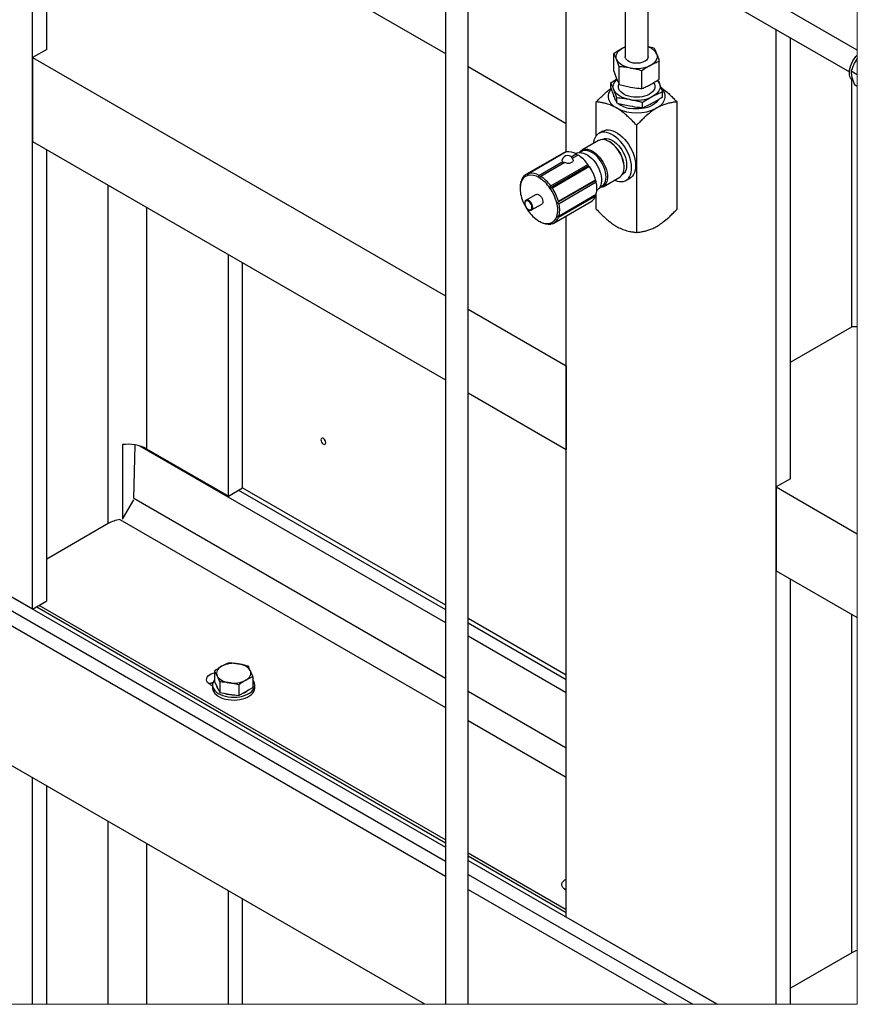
# Model space of a CAD drawing. Header units: millimetres. Extents: x 0 to 25230, y 0 to 17820.
# Tile 4 of 244: x 3723 to 5557, y 1283 to 3438. Entities that reach past the tile are written whole.
import ezdxf

# ---------------------------------------------------------------- set-up
doc = ezdxf.new("R2010")
doc.units = ezdxf.units.MM
doc.linetypes.add('SLD-Sólida', pattern=[0])
doc.layers.add('REFERÊNCIAS', color=9, linetype='SLD-Sólida')

msp = doc.modelspace()

# ---------------------------------------------------------------- linework, layer by layer
at = {"color": 7, "linetype": 'SLD-Sólida', "lineweight": 25, "ltscale": 30}
for p, q in [((4654.7, 3925), (4654.7, 1282.7)), ((4704.7, 1282.7), (4704.7, 3925)), ((5556.7, 3371.7), (5156.8, 3602.6)), ((5131.8, 3559.3), (5539.4, 3324)), ((5048.6, 3540.1), (5048.6, 3357.4)), ((5098.6, 3357.4), (5098.6, 3540.1)), ((5023.9, 3326), (5023.9, 3364.7)), ((5043, 3376.5), (5048.6, 3379.2)), ((5123.2, 3308.3), (5123.2, 3347)), ((5556.7, 3353.2), (5552.2, 3346.4)), ((5035.5, 3296.7), (5035.5, 3335.5)), ((5085.1, 3287.9), (5085.1, 3326.6)), ((5543.5, 3326.4), (5556.7, 3318.7)), ((5017, 3289.4), (5017, 3300.3)), ((5130.1, 3269.3), (5130.1, 3280.2)), ((5550.8, 3296.3), (5556.7, 3292.9)), ((4985.2, 3184.5), (4985.2, 3258.5)), ((5030.2, 3256.1), (5030.2, 3267)), ((5086.7, 3246), (5086.7, 3256.9)), ((5162, 3023.6), (5162, 3258.5)), ((4999.7, 3194.5), (4990.9, 3189.4)), ((5073.6, 3207.4), (5073.6, 2972.6)), ((4990.3, 3173.9), (4953.9, 3152.9)), ((4998.5, 3176.2), (4998.3, 3176.1)), ((5014.9, 3170.7), (5013.4, 3171.6)), ((4834.7, 3101), (4916.2, 3148.1)), ((4919.6, 3149), (4838.1, 3101.9)), ((4916.2, 3148.1), (4917, 3147.4)), ((4953.5, 3150.2), (4948.6, 3147.4)), ((4912.7, 3146.5), (4831.2, 3099.4)), ((4859.7, 3097.5), (4912.2, 3127.8)), ((4930.3, 3138.3), (4941.2, 3144.6)), ((4945.4, 3142.1), (4933, 3135)), ((4944.9, 3146.8), (4939.7, 3145.3)), ((4941.2, 3144.6), (4943.3, 3140.9)), ((4916.4, 3125.4), (4864, 3095.1)), ((4967.5, 3117.9), (4883.9, 3069.6)), ((4885.6, 3074.5), (4967, 3121.6)), ((4970.5, 3116.7), (4889, 3069.7)), ((4967, 3121.6), (4967.5, 3117.9)), ((4967.5, 3117.9), (4970.5, 3116.7)), ((5046.1, 3115), (5046.1, 3116.7)), ((4820, 3083.6), (4820.8, 3084)), ((4982.5, 3085.5), (4898.8, 3037.2)), ((4902.3, 3040.8), (4983.8, 3087.8)), ((4983.8, 3087.8), (4982.5, 3085.5)), ((4982.5, 3085.5), (4985.1, 3082.4)), ((5000.1, 3072.8), (5036.5, 3093.8)), ((5042.4, 3099.7), (5042.6, 3099.8)), ((5050.2, 3086.6), (5059.1, 3091.7)), ((4818.5, 3071.4), (4818.5, 3068.9)), ((4985.1, 3082.4), (4903.6, 3035.4)), ((4986.5, 3064.3), (4990.3, 3068.1)), ((4992.7, 3071), (4997.5, 3073.8)), ((4853.6, 3055.7), (4831.5, 3043)), ((4892.5, 2993.3), (4973.9, 3040.4)), ((4983.8, 3052.3), (4902.3, 3005.2)), ((4903.6, 3009.1), (4985.1, 3056.2)), ((4982.9, 3054.9), (4983.8, 3052.3)), ((4985.2, 3023.6), (4985.2, 3056.4)), ((4843.7, 3021.8), (4865.8, 3034.5)), ((4887.6, 2992), (4885.6, 2990.8))]:
    msp.add_line(p, q, dxfattribs=at)
at = {"color": 7, "linetype": 'SLD-Sólida', "lineweight": 18, "ltscale": 30, "flags": 128}
msp.add_lwpolyline([(2790.6, 1282.7), (2796.5, 1282.7), (2938, 1282.7), (2973.3, 1282.7), (3114.7, 1282.7), (3123.6, 1282.7), (3128.8, 1282.7), (3278, 1282.7), (3291.5, 1282.7), (3751.1, 1282.7), (3782.1, 1282.7), (3916.4, 1282.7), (4001.3, 1282.7), (4179.8, 1282.7), (4210.8, 1282.7), (4609.9, 1282.7), (4654.7, 1282.7), (4704.7, 1282.7), (5140.3, 1282.7), (5196.9, 1282.7), (5249.9, 1282.7), (5249.9, 1282.7), (5379.2, 1282.7), (5410.2, 1282.7), (5556.7, 1282.7), (5556.7, 1400.7), (5556.7, 2129.3), (5556.7, 2313.1), (5556.7, 2766.1), (5556.7, 3292.9), (5556.7, 3318.7), (5556.7, 3353.2), (5556.7, 3361), (5556.7, 3371.7), (5556.7, 3471.5), (5556.7, 3519.3), (5556.7, 3577.1), (5556.7, 3621.4), (5556.7, 3679.1), (5556.7, 3969.6), (5556.7, 4132.9), (5556.7, 4296.2), (5556.7, 4327), (5556.7, 4367.8), (5556.7, 4786.6), (5556.7, 4789.6), (5556.7, 4805.7), (5556.7, 5060.8), (5556.7, 5060.8), (5556.7, 5305.5), (5556.7, 5354.4), (5556.7, 5370.5), (5556.7, 5384), (5556.7, 5488.1), (5556.7, 5528.9), (5556.7, 5947.6), (5556.7, 5950.7), (5556.7, 5966.8), (5556.7, 5996.7), (5504.9, 5996.7), (5476.9, 5996.7), (5471.7, 5996.7), (4701.8, 5996.7), (4676.9, 5996.7), (4566, 5996.7), (4445.2, 5996.7), (4442.2, 5996.7), (4416.4, 5996.7), (4413.4, 5996.7), (4372.9, 5996.7), (4367.4, 5996.7), (4360.5, 5996.7), (4359.3, 5996.7), (3936.6, 5996.7), (3936.6, 5996.7), (3618.4, 5996.7)], dxfattribs=at)
at = {"color": 7, "linetype": 'SLD-Sólida', "lineweight": 25, "ltscale": 30, "flags": 128}
for points in [[(5029.7, 3351.7), (5028.8, 3355), (5028.6, 3358.4), (5029.2, 3361.8), (5030.6, 3365.1), (5032.7, 3368.3), (5035.5, 3371.3), (5038.9, 3374), (5043, 3376.5)], [(5043, 3376.5), (5047.5, 3378.6), (5048.6, 3379)], [(5117.4, 3363.2), (5118.4, 3359.8), (5118.5, 3356.4), (5117.9, 3353.1), (5116.6, 3349.8), (5114.5, 3346.6), (5111.7, 3343.6), (5108.2, 3340.8), (5104.2, 3338.4)], [(5060.3, 3332.6), (5054.8, 3333.8), (5049.6, 3335.4), (5044.9, 3337.4), (5040.6, 3339.8), (5036.9, 3342.4), (5033.8, 3345.3), (5031.4, 3348.4), (5029.7, 3351.7)], [(5066.2, 3343.6), (5061.8, 3344.7), (5057.8, 3346.2), (5054.5, 3348.1), (5051.8, 3350.4), (5049.8, 3352.9), (5048.8, 3355.6), (5048.6, 3357.4)], [(5098.6, 3357.4), (5098.3, 3355.2), (5097.1, 3352.5), (5095, 3350), (5092.2, 3347.8), (5088.8, 3346), (5084.7, 3344.5), (5080.3, 3343.5), (5075.6, 3343), (5070.9, 3343.1), (5066.2, 3343.6)], [(5547.1, 3305.1), (5546.3, 3305.6), (5543.8, 3307.9), (5541.8, 3310.8), (5540.4, 3314.4), (5539.6, 3318.5), (5539.4, 3323.1), (5539.8, 3328), (5540.8, 3333.1), (5542.5, 3338.3), (5544.6, 3343.6), (5547.3, 3348.6), (5550.4, 3353.4), (5553.8, 3357.9), (5556.7, 3361)], [(5023.6, 3285.2), (5022.5, 3289), (5022.4, 3292.9), (5023.1, 3296.7), (5024.6, 3300.5), (5027, 3304.1), (5030.2, 3307.5), (5030.5, 3307.8)], [(5110.8, 3300.2), (5110.8, 3300.2), (5112.6, 3296.9), (5113.5, 3293.5), (5113.5, 3290), (5112.6, 3286.6), (5110.8, 3283.3), (5108.2, 3280.2), (5104.8, 3277.4), (5100.8, 3274.8), (5096.1, 3272.7), (5090.9, 3271), (5085.4, 3269.7), (5079.5, 3268.9), (5073.6, 3268.7), (5067.6, 3268.9), (5061.8, 3269.7)], [(5123.5, 3298.3), (5124.6, 3294.5), (5124.8, 3290.6), (5124.1, 3286.8), (5122.5, 3283), (5120.1, 3279.4), (5117, 3276), (5113, 3272.9), (5108.4, 3270.1)], [(5119, 3305.5), (5121.6, 3302), (5123.5, 3298.3)], [(5017.6, 3286.8), (5016.6, 3285.5), (5013.9, 3281.4), (5012.1, 3277.2), (5011.2, 3272.8), (5011.2, 3268.5), (5012.1, 3264.2), (5013.9, 3259.9), (5016.6, 3255.9), (5020.1, 3252), (5024.4, 3248.4), (5029.4, 3245.2)], [(5058.5, 3263.5), (5052.2, 3264.9), (5046.3, 3266.7), (5040.9, 3269), (5036, 3271.6), (5031.8, 3274.7), (5028.3, 3277.9), (5025.5, 3281.5), (5023.6, 3285.2)], [(5061.8, 3269.7), (5056.2, 3271), (5051, 3272.7), (5046.4, 3274.8), (5042.3, 3277.4), (5038.9, 3280.2), (5036.3, 3283.3), (5034.6, 3286.6), (5033.7, 3290), (5033.7, 3293.5), (5034.6, 3296.9), (5034.9, 3297.6)], [(5117.8, 3245.2), (5122.8, 3248.4), (5127.1, 3252), (5130.6, 3255.9), (5133.2, 3259.9), (5135.1, 3264.2), (5136, 3268.5), (5136, 3272.8), (5135.1, 3277.2), (5133.2, 3281.4), (5130.6, 3285.5), (5127.5, 3288.9)], [(5023.8, 3269.6), (5023.8, 3269.7), (5023.7, 3271.7)], [(5121.3, 3263.4), (5119.5, 3260.5), (5116.5, 3257), (5112.8, 3253.9), (5108.3, 3251), (5103.2, 3248.5), (5097.6, 3246.5), (5091.6, 3244.8), (5085.2, 3243.7), (5078.6, 3243), (5072, 3242.9), (5065.3, 3243.3), (5058.9, 3244.2)], [(5025, 3087.2), (5025.7, 3086.9), (5030.8, 3085.1), (5035.7, 3084), (5040.4, 3083.8), (5044.8, 3084.4), (5048.8, 3085.8), (5052.4, 3088), (5055.5, 3091), (5058.1, 3094.7), (5060.1, 3099), (5061.6, 3103.9), (5062.3, 3109.4), (5062.5, 3115.3), (5062, 3121.5), (5060.9, 3127.9), (5059.2, 3134.6), (5056.9, 3141.2), (5054, 3147.9), (5050.7, 3154.3), (5046.9, 3160.6), (5042.6, 3166.4), (5038.1, 3171.9), (5033.3, 3176.8), (5028.3, 3181.2), (5023.1, 3184.9), (5018, 3187.9), (5012.8, 3190.1), (5007.8, 3191.5), (5003, 3192.2), (4998.4, 3192), (4994.2, 3191), (4990.4, 3189.1), (4987, 3186.5), (4984.2, 3183.2), (4981.9, 3179.2), (4980.2, 3174.6), (4979.1, 3169.4), (4978.8, 3167.3)], [(4999.7, 3194.5), (5003.1, 3196.1), (5007.3, 3197.1), (5011.8, 3197.3), (5016.7, 3196.6), (5021.7, 3195.2), (5026.8, 3193), (5032, 3190), (5037.1, 3186.3), (5042.1, 3181.9), (5046.9, 3177), (5051.5, 3171.6), (5055.7, 3165.7), (5059.5, 3159.4), (5062.9, 3153), (5065.7, 3146.3), (5068, 3139.7), (5069.8, 3133), (5070.9, 3126.6), (5071.3, 3120.4), (5071.2, 3114.5), (5070.4, 3109), (5069, 3104.1), (5067, 3099.8), (5064.4, 3096.1), (5061.3, 3093.1), (5059.1, 3091.7)], [(5036.5, 3093.8), (5037.7, 3094.6), (5040.5, 3097.1), (5042.8, 3100.3), (5044.5, 3104.2), (5045.6, 3108.7), (5046.1, 3113.7), (5045.9, 3119), (5045.1, 3124.7), (5043.7, 3130.5), (5041.7, 3136.4), (5039.2, 3142.2), (5036.1, 3147.9), (5032.6, 3153.3), (5028.7, 3158.3), (5024.6, 3162.9), (5020.2, 3166.9), (5015.7, 3170.2), (5011.1, 3172.8), (5006.6, 3174.7), (5002.2, 3175.8), (4998, 3176.1), (4994.2, 3175.5), (4990.7, 3174.1), (4990.3, 3173.9)], [(4998.5, 3176.2), (5000.1, 3177), (5003.7, 3178), (5007.6, 3178.2), (5011.8, 3177.6), (5016.1, 3176.2), (5020.5, 3174), (5025, 3171.1), (5029.3, 3167.5), (5033.5, 3163.3), (5037.4, 3158.5), (5041, 3153.4), (5044.1, 3148), (5046.8, 3142.3), (5048.9, 3136.6), (5050.5, 3130.9), (5051.4, 3125.3), (5051.7, 3120), (5051.4, 3115), (5050.5, 3110.6), (5048.9, 3106.7), (5046.8, 3103.4), (5044.1, 3100.8), (5042.6, 3099.8)], [(4912.7, 3146.5), (4914, 3147.1), (4916.2, 3148.1)], [(4944.9, 3146.8), (4945.1, 3146.9), (4949, 3147.4), (4953.1, 3147.1), (4957.5, 3146.1), (4962, 3144.2), (4966.5, 3141.6), (4971, 3138.3), (4975.3, 3134.3), (4979.5, 3129.8), (4983.3, 3124.8), (4986.8, 3119.4), (4989.8, 3113.8), (4992.4, 3108), (4994.4, 3102.1), (4995.8, 3096.4), (4996.5, 3090.8), (4996.7, 3085.4), (4996.2, 3080.5), (4995.1, 3076.1), (4993.4, 3072.2), (4991.2, 3069), (4990.3, 3068.1)], [(4948.2, 3147.4), (4948.7, 3148.1), (4951.2, 3151), (4954.3, 3153.1), (4957.8, 3154.5), (4961.7, 3155.1), (4965.8, 3154.8), (4970.2, 3153.7), (4974.7, 3151.9), (4979.3, 3149.2), (4983.8, 3145.9), (4988.2, 3141.9), (4992.4, 3137.3), (4996.2, 3132.3), (4999.7, 3126.9), (5002.8, 3121.2), (5005.3, 3115.4), (5007.3, 3109.5), (5008.8, 3103.7), (5009.5, 3098), (5009.7, 3092.7), (5009.2, 3087.7), (5008.1, 3083.2), (5006.4, 3079.3), (5004.1, 3076.1), (5001.3, 3073.6), (4998, 3071.8), (4994.4, 3070.8), (4992.5, 3070.7)], [(4997.5, 3073.8), (4999.1, 3074.8), (5001.7, 3077.4), (5003.9, 3080.7), (5005.4, 3084.6), (5006.4, 3089), (5006.7, 3094), (5006.4, 3099.3), (5005.4, 3104.9), (5003.9, 3110.6), (5001.7, 3116.3), (4999.1, 3122), (4995.9, 3127.4), (4992.4, 3132.5), (4988.5, 3137.3), (4984.3, 3141.5), (4979.9, 3145.1), (4975.5, 3148), (4971.1, 3150.2), (4966.7, 3151.6), (4962.5, 3152.2), (4958.6, 3152), (4955.1, 3151), (4953.5, 3150.2)], [(4864, 3095.1), (4861.5, 3093.7), (4859.7, 3092.6)], [(4834.5, 3024.5), (4836.7, 3022.9), (4838.9, 3022), (4840.9, 3021.9), (4842.6, 3022.6), (4843.8, 3024), (4844.4, 3026.1), (4844.4, 3028.7), (4843.8, 3031.5), (4842.6, 3034.3), (4840.9, 3037), (4838.9, 3039.2), (4836.7, 3040.8), (4834.5, 3041.7), (4832.5, 3041.8), (4830.8, 3041.1), (4829.6, 3039.7), (4829, 3037.6), (4829, 3035), (4829.6, 3032.2), (4830.8, 3029.4), (4832.5, 3026.7), (4834.5, 3024.5)], [(4843.6, 3021.7), (4843.9, 3021.9), (4845.3, 3023.3), (4846.1, 3025.4), (4846.2, 3028.1), (4845.7, 3031), (4844.7, 3034), (4843, 3037), (4841, 3039.5), (4838.8, 3041.6), (4836.4, 3043), (4834.1, 3043.5), (4832.1, 3043.3), (4831.4, 3043)], [(4853.6, 3055.7), (4854.2, 3056), (4856.2, 3056.3), (4858.5, 3055.7), (4860.9, 3054.3), (4863.1, 3052.3), (4865.1, 3049.7), (4866.8, 3046.8), (4867.8, 3043.8), (4868.3, 3040.8), (4868.2, 3038.2), (4867.4, 3036.1), (4866, 3034.6), (4865.8, 3034.5)]]:
    msp.add_lwpolyline(points, dxfattribs=at)
at = {"color": 7, "linetype": 'SLD-Sólida', "lineweight": 25, "ltscale": 900}
for centre, radius, start, end in [((5089.2, 3348.7), 31.7, 27.1927, 72.8445), ((5073.5, 3401.7), 70.3, 259.1592, 295.8313), ((5067, 3300.1), 56.5, 232.5281, 261.7127), ((5073.5, 3342.2), 80.1, 259.1592, 295.8311), ((5073.6, 3330.1), 95.8, 242.5243, 297.4757), ((4978.7, 3113.8), 67.5, 2.4875, 57.5074), ((4923.9, 3114.8), 34.5, 59.9234, 97.2276), ((4922.4, 3128.9), 12.3, 15.3459, 166.6355), ((4926.5, 3131.2), 14.7, 193.3846, 210.0802), ((4899.3, 3072.1), 83.9, 36.1535, 56.6348), ((4885.6, 3060), 102.1, 15.7998, 33.7508), ((4865.2, 3071.8), 46.7, 165.3586, 180.5282), ((4841.6, 3076.6), 21.8, 106.1759, 164.5122), ((4842.7, 3079.8), 22.7, 110.5817, 160.1066), ((4841.6, 3065.3), 32.8, 56.4893, 100.6609), ((4842.5, 3067.7), 34.5, 59.9241, 97.2275), ((4818.3, 3025), 79.3, 34.2384, 58.5498), ((4817.8, 3025), 83.9, 36.1526, 56.6341), ((4872.7, 3067.7), 54.2, 164.2844, 195.7156), ((4805.2, 3013.7), 96.5, 14.1221, 35.4273), ((4804.1, 3013), 102.1, 15.7996, 33.751), ((4929.4, 3069.3), 57.3, 346.7607, 13.2393), ((4914.1, 3076.6), 96.5, 194.1208, 215.4301), ((4962, 3060.3), 23.2, 300.921, 339.8243), ((4901, 3065.3), 79.3, 214.2362, 238.551), ((4846.6, 3022.5), 54.2, 344.2829, 15.7171), ((4847.9, 3022.2), 57.3, 346.759, 13.241), ((4877.8, 3025), 32.8, 236.4892, 280.6615), ((4877.8, 3013.7), 21.8, 286.1783, 344.5121), ((4881, 3013), 22.7, 290.5819, 340.1071), ((4881.2, 3025), 34.5, 239.9227, 277.2276)]:
    msp.add_arc(centre, radius, start, end, dxfattribs=at)
at = {"color": 7, "linetype": 'SLD-Sólida', "lineweight": 25, "ltscale": 30}
for points, knots in [([(5023.9, 3364.7), (5027.1, 3366.9), (5033.2, 3371), (5039.8, 3374.7), (5043, 3376.5)], [0, 0, 0, 0, 0.506182, 1, 1, 1, 1]), ([(5029.7, 3351.7), (5028.8, 3354), (5027, 3358.4), (5024.9, 3362.7), (5023.9, 3364.7)], [0, 0, 0, 0, 0.5230946, 1, 1, 1, 1]), ([(5098.6, 3379.6), (5100.9, 3379.1), (5105.3, 3378.2), (5109.6, 3376.9), (5111.7, 3376.3)], [0, 0, 0, 0, 0.521853, 1, 1, 1, 1]), ([(5111.7, 3376.3), (5112.7, 3374.2), (5114.7, 3369.9), (5116.5, 3365.5), (5117.4, 3363.2)], [0, 0, 0, 0, 0.4746327, 1, 1, 1, 1]), ([(5117.4, 3363.2), (5118.4, 3360.6), (5120.5, 3355.3), (5122.3, 3349.9), (5123.2, 3347)], [0, 0, 0, 0, 0.480165, 1, 1, 1, 1]), ([(5035.5, 3335.5), (5034.5, 3338.3), (5032.7, 3343.7), (5030.7, 3349.1), (5029.7, 3351.7)], [0, 0, 0, 0, 0.517558, 1, 1, 1, 1]), ([(5123.2, 3347), (5120, 3345.8), (5113.6, 3343.2), (5107.3, 3340), (5104.2, 3338.4)], [0, 0, 0, 0, 0.49058, 1, 1, 1, 1]), ([(5552.2, 3346.4), (5550.3, 3342.9), (5546.8, 3336.5), (5544.6, 3329.6), (5543.5, 3326.4)], [0, 0, 0, 0, 0.537411, 1, 1, 1, 1]), ([(5023.9, 3326), (5024.9, 3323.2), (5026.7, 3317.7), (5028.7, 3312.4), (5029.7, 3309.8)], [0, 0, 0, 0, 0.517564, 1, 1, 1, 1]), ([(5060.3, 3332.6), (5056.2, 3333.3), (5047.9, 3334.6), (5039.6, 3335.2), (5035.5, 3335.5)], [0, 0, 0, 0, 0.501674, 1, 1, 1, 1]), ([(5085.1, 3326.6), (5083.1, 3327.2), (5074.9, 3329.6), (5066.5, 3331.3), (5060.3, 3332.6)], [0, 0, 0, 0, 0.253114, 1, 1, 1, 1]), ([(5104.2, 3338.4), (5101, 3336.6), (5094.5, 3332.9), (5088.3, 3328.8), (5085.1, 3326.6)], [0, 0, 0, 0, 0.491535, 1, 1, 1, 1]), ([(5543.5, 3326.4), (5543.4, 3325.1), (5543.4, 3322.6), (5543.7, 3318), (5544.4, 3314.7), (5544.8, 3312.7)], [0, 0, 0, 0, 0.276836, 0.549992, 1, 1, 1, 1]), ([(5017, 3300.3), (5020.6, 3302.7), (5024.9, 3305.6), (5029.4, 3308.1), (5030.2, 3308.6)], [0, 0, 0, 0, 0.824434, 1, 1, 1, 1]), ([(5023.6, 3285.2), (5022.5, 3287.8), (5020.5, 3292.9), (5018.1, 3297.9), (5017, 3300.3)], [0, 0, 0, 0, 0.520101, 1, 1, 1, 1]), ([(5029.7, 3309.8), (5030.6, 3307.5), (5032.4, 3303.1), (5034.5, 3298.8), (5035.5, 3296.7)], [0, 0, 0, 0, 0.523102, 1, 1, 1, 1]), ([(5104.2, 3296.5), (5107.4, 3298.3), (5113.9, 3302), (5120.1, 3306.1), (5123.2, 3308.3)], [0, 0, 0, 0, 0.491538, 1, 1, 1, 1]), ([(5120.2, 3306.3), (5120.2, 3306.3), (5121.4, 3303.7), (5122.5, 3301), (5123.5, 3298.3)], [0, 0, 0, 0, 0.002488, 1, 1, 1, 1]), ([(5123.5, 3298.3), (5124.7, 3295.4), (5127, 3289.4), (5129, 3283.3), (5130.1, 3280.2)], [0, 0, 0, 0, 0.482424, 1, 1, 1, 1]), ([(5544.8, 3312.7), (5545.6, 3309.8), (5547.3, 3304.2), (5549.7, 3298.9), (5550.8, 3296.3)], [0, 0, 0, 0, 0.512849, 1, 1, 1, 1]), ([(4985.2, 3258.5), (4988.5, 3261.8), (4994.5, 3268.1), (5003.4, 3276.5), (5010.8, 3283.2), (5015.6, 3286.7), (5017.5, 3288.1)], [0, 0, 0, 0, 0.321295, 0.595546, 0.836176, 1, 1, 1, 1]), ([(5017, 3289.4), (5018.1, 3286.3), (5020.2, 3280.2), (5022.5, 3274.2), (5023.6, 3271.2)], [0, 0, 0, 0, 0.515812, 1, 1, 1, 1]), ([(5030.2, 3267), (5029.1, 3270.2), (5027, 3276.3), (5024.7, 3282.3), (5023.6, 3285.2)], [0, 0, 0, 0, 0.515808, 1, 1, 1, 1]), ([(5035.5, 3296.7), (5039.6, 3295.5), (5047.8, 3293.2), (5056.1, 3291.6), (5060.3, 3290.8)], [0, 0, 0, 0, 0.5010431, 1, 1, 1, 1]), ([(5060.3, 3290.8), (5066.5, 3289.8), (5074.7, 3288.6), (5083, 3288), (5085.1, 3287.9)], [0, 0, 0, 0, 0.750464, 1, 1, 1, 1]), ([(5085.1, 3287.9), (5088.3, 3289.1), (5094.8, 3291.7), (5101, 3294.9), (5104.2, 3296.5)], [0, 0, 0, 0, 0.4905798, 1, 1, 1, 1]), ([(5130.1, 3280.2), (5126.5, 3278.6), (5119.1, 3275.6), (5112, 3271.9), (5108.4, 3270.1)], [0, 0, 0, 0, 0.491895, 1, 1, 1, 1]), ([(5126.5, 3290.4), (5127.3, 3289.9), (5132.3, 3286.7), (5139, 3280.8), (5147.3, 3273.3), (5154.4, 3266.3), (5159.4, 3261.2), (5162, 3258.5)], [0, 0, 0, 0, 0.059368, 0.3707, 0.556279, 0.763874, 1, 1, 1, 1]), ([(5029.4, 3245.2), (5025.7, 3247.1), (5018.5, 3251), (5008.5, 3254.2), (5000, 3256.3), (4992.8, 3257.6), (4987.8, 3258.2), (4985.2, 3258.5)], [0, 0, 0, 0, 0.267065, 0.529181, 0.673934, 0.829218, 1, 1, 1, 1]), ([(5023.6, 3271.2), (5024.7, 3268.6), (5026.7, 3263.5), (5029.1, 3258.5), (5030.2, 3256.1)], [0, 0, 0, 0, 0.520086, 1, 1, 1, 1]), ([(5058.5, 3263.5), (5053.7, 3264.3), (5044.4, 3265.8), (5034.9, 3266.6), (5030.2, 3267)], [0, 0, 0, 0, 0.5015617, 1, 1, 1, 1]), ([(5030.2, 3256.1), (5034.9, 3254.8), (5044.2, 3252.3), (5053.7, 3250.5), (5058.5, 3249.5)], [0, 0, 0, 0, 0.501067, 1, 1, 1, 1]), ([(5086.7, 3256.9), (5084.4, 3257.6), (5075, 3260.1), (5065.5, 3262.1), (5058.5, 3263.5)], [0, 0, 0, 0, 0.252612, 1, 1, 1, 1]), ([(5108.4, 3270.1), (5104.8, 3268), (5097.4, 3263.9), (5090.3, 3259.3), (5086.7, 3256.9)], [0, 0, 0, 0, 0.492632, 1, 1, 1, 1]), ([(5086.7, 3246), (5090.4, 3247.5), (5097.7, 3250.6), (5104.8, 3254.3), (5108.4, 3256.1)], [0, 0, 0, 0, 0.491872, 1, 1, 1, 1]), ([(5108.4, 3256.1), (5112.1, 3258.1), (5119.5, 3262.3), (5126.5, 3266.9), (5130.1, 3269.3)], [0, 0, 0, 0, 0.492612, 1, 1, 1, 1]), ([(5162, 3258.5), (5158.7, 3258.1), (5152.4, 3257.3), (5143.5, 3255.5), (5135, 3253.1), (5126.3, 3249.8), (5120.7, 3246.7), (5117.8, 3245.2)], [0, 0, 0, 0, 0.214394, 0.405969, 0.584278, 0.788737, 1, 1, 1, 1]), ([(5073.6, 3207.4), (5070.3, 3210.8), (5064.2, 3217.1), (5055.4, 3225.5), (5046.9, 3232.9), (5038.5, 3239.6), (5032.3, 3243.3), (5029.4, 3245.2)], [0, 0, 0, 0, 0.2420454, 0.4486661, 0.6299418, 0.8216428, 1, 1, 1, 1]), ([(5058.5, 3249.5), (5065.5, 3248.5), (5074.9, 3247), (5084.4, 3246.2), (5086.7, 3246)], [0, 0, 0, 0, 0.7505366, 1, 1, 1, 1]), ([(5117.8, 3245.2), (5114, 3242.8), (5106, 3237.8), (5096.5, 3229.8), (5088.3, 3222.2), (5081.1, 3215.2), (5076.2, 3210.1), (5073.6, 3207.4)], [0, 0, 0, 0, 0.228839, 0.484077, 0.636229, 0.806411, 1, 1, 1, 1]), ([(4912.2, 3127.8), (4911.5, 3128.4), (4910.4, 3129.5), (4910.5, 3131), (4910.5, 3131.7)], [0, 0, 0, 0, 0.56064, 1, 1, 1, 1]), ([(4934.2, 3132.1), (4934.3, 3131.3), (4934.6, 3129.5), (4933.2, 3127), (4930.9, 3125.2), (4927.7, 3124), (4924, 3123.7), (4920.1, 3124.1), (4917.6, 3125), (4916.4, 3125.4)], [0, 0, 0, 0, 0.105299, 0.225834, 0.346018, 0.494057, 0.657349, 0.829457, 1, 1, 1, 1]), ([(4820.5, 3082.4), (4820.4, 3082.6), (4820.3, 3083), (4820.1, 3083.4), (4820, 3083.6)], [0, 0, 0, 0, 0.552053, 1, 1, 1, 1]), ([(4821.4, 3087.5), (4821.2, 3086.5), (4820.9, 3084.8), (4820.7, 3083.1), (4820.5, 3082.4)], [0, 0, 0, 0, 0.568048, 1, 1, 1, 1]), ([(4835.5, 3097.5), (4835.3, 3098.2), (4835.1, 3099.3), (4834.8, 3100.5), (4834.7, 3101)], [0, 0, 0, 0, 0.5524454, 1, 1, 1, 1]), ([(4838.1, 3101.9), (4837.6, 3101.1), (4836.7, 3099.6), (4835.9, 3098.2), (4835.5, 3097.5)], [0, 0, 0, 0, 0.568744, 1, 1, 1, 1]), ([(4859.7, 3092.6), (4859.7, 3093.5), (4859.7, 3095.2), (4859.7, 3096.8), (4859.7, 3097.5)], [0, 0, 0, 0, 0.55217, 1, 1, 1, 1]), ([(4883.9, 3069.6), (4884.2, 3070.5), (4884.7, 3072.2), (4885.3, 3073.8), (4885.6, 3074.5)], [0, 0, 0, 0, 0.5515943, 1, 1, 1, 1]), ([(4889, 3069.7), (4888, 3069.7), (4886.3, 3069.6), (4884.6, 3069.6), (4883.9, 3069.6)], [0, 0, 0, 0, 0.568739, 1, 1, 1, 1]), ([(4831.5, 3042.9), (4831.4, 3042.9), (4830.7, 3042.7), (4829.7, 3041.5), (4828.8, 3039.6), (4828.6, 3037.9), (4828.6, 3037), (4828.5, 3036.9)], [0, 0, 0, 0, 0.0289164, 0.3107537, 0.6046854, 0.9377065, 1, 1, 1, 1]), ([(4898.8, 3037.2), (4899.5, 3037.9), (4900.6, 3039), (4901.8, 3040.2), (4902.3, 3040.8)], [0, 0, 0, 0, 0.550864, 1, 1, 1, 1]), ([(4828.5, 3036.9), (4828.6, 3036.4), (4828.6, 3034.9), (4829.2, 3032.5), (4830.3, 3029.7), (4831.6, 3027.4), (4832.7, 3026.1), (4833.1, 3025.7)], [0, 0, 0, 0, 0.116626, 0.351227, 0.599168, 0.851207, 1, 1, 1, 1]), ([(4833.1, 3025.7), (4833.4, 3025.3), (4834.2, 3024.3), (4836, 3022.8), (4838.3, 3021.5), (4840.6, 3021), (4842.4, 3021.1), (4843.2, 3021.6), (4843.5, 3021.8)], [0, 0, 0, 0, 0.100195, 0.338661, 0.558046, 0.758063, 0.920137, 1, 1, 1, 1]), ([(4903.6, 3035.4), (4902.7, 3035.7), (4901.1, 3036.3), (4899.5, 3036.9), (4898.8, 3037.2)], [0, 0, 0, 0, 0.568041, 1, 1, 1, 1]), ([(4985.2, 3023.6), (4988.5, 3020.2), (4994.5, 3014), (5003.4, 3005.5), (5011.9, 2998.1), (5020.3, 2991.5), (5026.4, 2987.7), (5029.4, 2985.9)], [0, 0, 0, 0, 0.242052, 0.448664, 0.629945, 0.821644, 1, 1, 1, 1]), ([(5117.8, 2985.9), (5121.5, 2988.3), (5129.5, 2993.3), (5139, 3001.3), (5147.3, 3008.8), (5154.4, 3015.8), (5159.4, 3020.9), (5162, 3023.6)], [0, 0, 0, 0, 0.22884, 0.484079, 0.636225, 0.806415, 1, 1, 1, 1]), ([(4859.7, 2997.6), (4860.5, 2997.2), (4861.9, 2996.3), (4863.3, 2995.6), (4864, 2995.2)], [0, 0, 0, 0, 0.552134, 1, 1, 1, 1]), ([(4898.8, 3007.8), (4899.7, 3008.1), (4901.3, 3008.5), (4902.9, 3008.9), (4903.6, 3009.1)], [0, 0, 0, 0, 0.550901, 1, 1, 1, 1]), ([(4902.3, 3005.2), (4901.7, 3005.7), (4900.5, 3006.6), (4899.3, 3007.5), (4898.8, 3007.8)], [0, 0, 0, 0, 0.567641, 1, 1, 1, 1]), ([(4883.9, 2992.7), (4884.8, 2992.5), (4886.5, 2992.2), (4888.2, 2991.9), (4889, 2991.7)], [0, 0, 0, 0, 0.551594, 1, 1, 1, 1]), ([(4885.6, 2990.8), (4885.2, 2991.2), (4884.7, 2991.8), (4884.1, 2992.4), (4883.9, 2992.7)], [0, 0, 0, 0, 0.567507, 1, 1, 1, 1]), ([(5029.4, 2985.9), (5033, 2984), (5040.3, 2980.1), (5050.3, 2976.8), (5058.7, 2974.8), (5065.9, 2973.5), (5070.9, 2972.9), (5073.6, 2972.6)], [0, 0, 0, 0, 0.267068, 0.529187, 0.673929, 0.829228, 1, 1, 1, 1]), ([(5073.6, 2972.6), (5076.9, 2973), (5083.1, 2973.8), (5092, 2975.6), (5100.6, 2978), (5109.2, 2981.3), (5114.9, 2984.3), (5117.8, 2985.9)], [0, 0, 0, 0, 0.214404, 0.405977, 0.584284, 0.78874, 1, 1, 1, 1])]:
    msp.add_open_spline(points, degree=3, knots=knots, dxfattribs=at)
at = {"layer": 'REFERÊNCIAS', "linetype": 'SLD-Sólida', "lineweight": 25, "ltscale": 30}
for p, q in [((3751.1, 2148), (3751.1, 4379.2)), ((3782.1, 3373.3), (3782.1, 4361.3)), ((4919.6, 3149), (4919.6, 3704.6)), ((4210.8, 3620.8), (4654.7, 3364.5)), ((5379.2, 1282.7), (5379.2, 3416.5)), ((5410.2, 2433.4), (5410.2, 3398.6)), ((3782.1, 3373.3), (3751.1, 3355.4)), ((3751.1, 3355.4), (4654.7, 2833.8)), ((3751.1, 3355.4), (3751.1, 3171.7)), ((4704.7, 3335.6), (4919.6, 3211.5)), ((5544.5, 2766.1), (5544.5, 3307.1)), ((3751.1, 3171.7), (4654.7, 2650.1)), ((3782.1, 2165.8), (3782.1, 3153.8)), ((3916.4, 2335.2), (3916.4, 3076.3)), ((4001.3, 2498.5), (4001.3, 3027.3)), ((4919.6, 1473.4), (4919.6, 3009)), ((4179.8, 2395.4), (4179.8, 2924.2)), ((4210.8, 2413.3), (4210.8, 2906.4)), ((4704.7, 2805), (4919.6, 2680.9)), ((5410.2, 2688.5), (5544.5, 2766.1)), ((5556.7, 2766.1), (5544.5, 2766.1)), ((4919.6, 2680.9), (4919.6, 2497.1)), ((4704.7, 2621.2), (4919.6, 2497.1)), ((3947.7, 2508.1), (3947.7, 2345)), ((3972.5, 2390.7), (3975.8, 2507.2)), ((3985.2, 2505.1), (4654.7, 2118.7)), ((4179.8, 2395.4), (4001.3, 2498.5)), ((5410.2, 2433.4), (5379.2, 2415.5)), ((5379.2, 2415.5), (5556.7, 2313.1)), ((5379.2, 2415.5), (5379.2, 2231.8)), ((3301.1, 2407.8), (4654.7, 1626.4)), ((3751.1, 2148), (3301.1, 2407.8)), ((4179.8, 2395.4), (4210.8, 2413.3)), ((4201.9, 2408.2), (4654.7, 2146.8)), ((4210.8, 2413.3), (4654.7, 2157)), ((3301.1, 2377.2), (4654.7, 1595.8)), ((3947.9, 2345.2), (3972.3, 2387.4)), ((3972.5, 2390.7), (4654.7, 1996.9)), ((3301.1, 2344.5), (4654.7, 1563.1)), ((3916.4, 2335.2), (3782.1, 2257.6)), ((3942.1, 2344), (4654.7, 1932.6)), ((5379.2, 2231.8), (5556.7, 2129.3)), ((5410.2, 1282.7), (5410.2, 2214)), ((3751.1, 2148), (3782.1, 2165.8)), ((4654.7, 1642.6), (3765.1, 2156.1)), ((3760, 2153.1), (4654.7, 1636.6)), ((5544.5, 1395.3), (5544.5, 2136.4)), ((4704.7, 2128.2), (4919.6, 2004.1)), ((4704.7, 2117.9), (4919.6, 1993.8)), ((4704.7, 2089.8), (4919.6, 1965.7)), ((4609.9, 1282.7), (3301.1, 2038.3)), ((4149.5, 2012.8), (4149.5, 1989.3)), ((4149.5, 1989.3), (4155.1, 1977.3)), ((4160.7, 1988.6), (4160.7, 1965.2)), ((4233.1, 1999.8), (4233.1, 1976.4)), ((4140, 1982.6), (4145.1, 1979.7)), ((4145.1, 1981.6), (4145.1, 1975.5)), ((4155.1, 1977.3), (4160.7, 1965.2)), ((4160.7, 1965.2), (4181.6, 1962)), ((4181.6, 1962), (4202.5, 1958.7)), ((4202.5, 1982.2), (4202.5, 1958.7)), ((4202.5, 1958.7), (4217.8, 1967.6)), ((4217.8, 1967.6), (4233.1, 1976.4)), ((4237.6, 1975.5), (4237.6, 1981.6)), ((4704.7, 1968), (4919.6, 1843.9)), ((4704.7, 1903.8), (4919.6, 1779.7)), ((3751.1, 1282.7), (3751.1, 1778.5)), ((3782.1, 1282.7), (3782.1, 1760.6)), ((3916.4, 1282.7), (3916.4, 1683.1)), ((4001.3, 1282.7), (4001.3, 1634.1)), ((4919.6, 1489.6), (4704.7, 1613.7)), ((4704.7, 1607.8), (4919.6, 1483.7)), ((4704.7, 1597.5), (5249.9, 1282.7)), ((4704.7, 1566.9), (5196.9, 1282.7)), ((4179.8, 1282.7), (4179.8, 1531)), ((4704.7, 1534.2), (5140.3, 1282.7)), ((4916.2, 1534.6), (4919.6, 1536.6)), ((4919.6, 1536.5), (4916.3, 1534.6)), ((4917.8, 1535.7), (4919.6, 1536.6)), ((4919.6, 1536.6), (4917.8, 1535.7)), ((4917.9, 1533.6), (4919.6, 1532.6)), ((4210.8, 1282.7), (4210.8, 1513.2)), ((5249.9, 1282.7), (4919.6, 1473.4)), ((5544.5, 1395.3), (5410.2, 1317.8))]:
    msp.add_line(p, q, dxfattribs=at)
at = {"layer": 'REFERÊNCIAS', "linetype": 'SLD-Sólida', "lineweight": 25, "ltscale": 30, "flags": 128}
for points in [[(4392.6, 2510.4), (4392.9, 2512.3), (4392.6, 2514.6), (4391.6, 2517), (4390.2, 2519.2), (4388.5, 2520.9), (4386.6, 2522), (4384.9, 2522.3), (4383.4, 2521.7), (4382.5, 2520.4), (4382.2, 2518.5), (4382.5, 2516.2), (4383.4, 2513.8), (4384.9, 2511.6), (4386.6, 2509.8), (4388.5, 2508.8), (4390.2, 2508.5), (4391.6, 2509.1), (4392.6, 2510.4)], [(4387.6, 2521.5), (4386.7, 2522), (4384.9, 2522.2), (4383.5, 2521.7), (4382.6, 2520.4), (4382.3, 2518.5), (4382.6, 2516.2), (4383.5, 2513.8), (4384.9, 2511.6), (4386.7, 2509.9), (4388.5, 2508.8), (4390.2, 2508.6), (4391.6, 2509.1), (4392.6, 2510.4), (4392.9, 2512.3)], [(4227.5, 2013.2), (4226, 2015.8), (4223.8, 2018.4), (4221.1, 2020.7), (4217.8, 2022.9), (4214.1, 2024.7), (4210.1, 2026.3), (4205.7, 2027.6), (4201, 2028.5)], [(4140, 1982.6), (4136.8, 1984.9), (4134.3, 1987.4), (4132.7, 1990.2), (4132, 1993.1), (4132.2, 1996), (4133.4, 1998.9), (4135.5, 2001.6), (4138.3, 2004), (4141.9, 2006.1), (4146.1, 2007.7), (4149.5, 2008.6)], [(4164.8, 2022.9), (4161.6, 2020.7), (4158.8, 2018.4), (4156.7, 2015.8), (4155.1, 2013.2), (4154.1, 2010.4), (4153.8, 2007.6), (4154.1, 2004.7), (4155.1, 2002)], [(4217.8, 1992.3), (4221.1, 1994.4), (4223.8, 1996.7), (4226, 1999.3), (4227.5, 2002), (4228.5, 2004.7), (4228.8, 2007.6), (4228.5, 2010.4), (4227.5, 2013.2)], [(4146.1, 1987.2), (4141.9, 1985.6), (4138.5, 1983.6)], [(4149.5, 1993), (4148.1, 1991.2), (4146.2, 1987.6), (4145.2, 1983.9), (4145.1, 1980.2), (4145.9, 1976.5), (4147.6, 1972.9), (4150.1, 1969.5), (4153.4, 1966.3), (4157.5, 1963.4), (4162.2, 1960.8), (4167.5, 1958.7), (4173.2, 1957), (4179.3, 1955.8), (4185.7, 1955.1), (4192.1, 1954.9), (4198.5, 1955.2), (4204.8, 1956.1), (4210.9, 1957.4), (4216.5, 1959.2), (4221.6, 1961.4), (4226.2, 1964.1), (4230.1, 1967.1), (4233.2, 1970.3), (4235.5, 1973.8), (4237, 1977.4), (4237.5, 1981.1), (4237.2, 1984.9), (4236, 1988.5), (4233.9, 1992), (4233.1, 1993)], [(4155.1, 2002), (4156.7, 1999.3), (4158.8, 1996.7), (4161.6, 1994.4), (4164.8, 1992.3), (4168.5, 1990.4), (4172.6, 1988.8), (4177, 1987.6), (4181.6, 1986.7)], [(4145.1, 1975.5), (4145.1, 1974.1), (4145.9, 1970.4), (4147.6, 1966.8), (4150.1, 1963.4), (4153.4, 1960.2), (4157.5, 1957.3), (4162.2, 1954.7), (4167.5, 1952.6), (4173.2, 1950.9), (4179.3, 1949.7), (4185.7, 1949), (4192.1, 1948.8), (4198.5, 1949.1), (4204.8, 1949.9), (4210.9, 1951.3), (4216.5, 1953.1), (4221.6, 1955.3), (4226.2, 1958), (4230.1, 1960.9), (4233.2, 1964.2), (4235.5, 1967.7), (4237, 1971.3), (4237.5, 1975), (4237.6, 1975.5)], [(4217.8, 1966.3), (4213.5, 1964.1), (4209.2, 1962.6)], [(4224.3, 1971.3), (4221.6, 1968.8), (4217.8, 1966.3)], [(4917.9, 1533.6), (4914.6, 1535.8), (4912.1, 1538.4), (4910.5, 1541.2), (4909.8, 1544.1), (4910.1, 1547), (4911.2, 1549.9), (4913.3, 1552.5), (4916.1, 1555), (4919.6, 1557)]]:
    msp.add_lwpolyline(points, dxfattribs=at)
at = {"layer": 'REFERÊNCIAS', "linetype": 'SLD-Sólida', "lineweight": 25, "ltscale": 900}
for centre, radius, start, end in [((3959.3, 2417.9), 90.9, 62.479, 97.3448), ((3953.6, 2268.3), 76.6, 98.6309, 119.0588), ((4191.2, 1971.7), 57.6, 80.2291, 117.357), ((4155.2, 1958.4), 30.4, 107.3569, 123.639), ((4155.8, 1956.6), 32.2, 107.5257, 119.4677), ((4155.8, 1956.6), 32.2, 107.5257, 119.4677), ((4191.4, 2043.4), 57.6, 260.229, 297.357), ((4169.1, 1982.4), 15.4, 189.8622, 219.9344), ((4190.9, 2018.7), 58.7, 249.257, 273.157), ((5576.2, 1340.3), 63.5, 107.8377, 119.9128)]:
    msp.add_arc(centre, radius, start, end, dxfattribs=at)
at = {"layer": 'REFERÊNCIAS', "linetype": 'SLD-Sólida', "lineweight": 25, "ltscale": 30}
for points, knots in [([(4164.8, 2022.9), (4168.6, 2024.9), (4173.6, 2027.6), (4178.8, 2029.9), (4180.1, 2030.4)], [0, 0, 0, 0, 0.754821, 1, 1, 1, 1]), ([(4180.1, 2030.4), (4183.6, 2030.3), (4190.6, 2029.9), (4197.5, 2029), (4201, 2028.5)], [0, 0, 0, 0, 0.496417, 1, 1, 1, 1]), ([(4201, 2028.5), (4204.5, 2027.9), (4211.5, 2026.7), (4218.4, 2024.9), (4221.9, 2024)], [0, 0, 0, 0, 0.497054, 1, 1, 1, 1]), ([(4149.5, 2012.8), (4152, 2014.6), (4157, 2018.2), (4162.2, 2021.3), (4164.8, 2022.9)], [0, 0, 0, 0, 0.506749, 1, 1, 1, 1]), ([(4155.1, 2002), (4154.2, 2003.9), (4152.4, 2007.5), (4150.4, 2011.1), (4149.5, 2012.8)], [0, 0, 0, 0, 0.52184, 1, 1, 1, 1]), ([(4221.9, 2024), (4222.9, 2022.3), (4224.9, 2018.8), (4226.6, 2015.1), (4227.5, 2013.2)], [0, 0, 0, 0, 0.475932, 1, 1, 1, 1]), ([(4227.5, 2013.2), (4228.5, 2011.1), (4230.5, 2006.6), (4232.2, 2002.2), (4233.1, 1999.8)], [0, 0, 0, 0, 0.480913, 1, 1, 1, 1]), ([(4160.7, 1988.6), (4159.8, 1990.9), (4158, 1995.4), (4156, 1999.8), (4155.1, 2002)], [0, 0, 0, 0, 0.516823, 1, 1, 1, 1]), ([(4181.6, 1986.7), (4178.1, 1987.1), (4171.2, 1988.1), (4164.2, 1988.4), (4160.7, 1988.6)], [0, 0, 0, 0, 0.501334, 1, 1, 1, 1]), ([(4202.5, 1982.2), (4199.1, 1983), (4192.1, 1984.8), (4185.1, 1986), (4181.6, 1986.7)], [0, 0, 0, 0, 0.500696, 1, 1, 1, 1]), ([(4217.8, 1992.3), (4215.2, 1990.7), (4210, 1987.5), (4205, 1984), (4202.5, 1982.2)], [0, 0, 0, 0, 0.49102, 1, 1, 1, 1]), ([(4233.1, 1999.8), (4231.8, 1999.3), (4226.6, 1997), (4221.6, 1994.3), (4217.8, 1992.3)], [0, 0, 0, 0, 0.245179, 1, 1, 1, 1])]:
    msp.add_open_spline(points, degree=3, knots=knots, dxfattribs=at)

doc.saveas('drawing.dxf')
